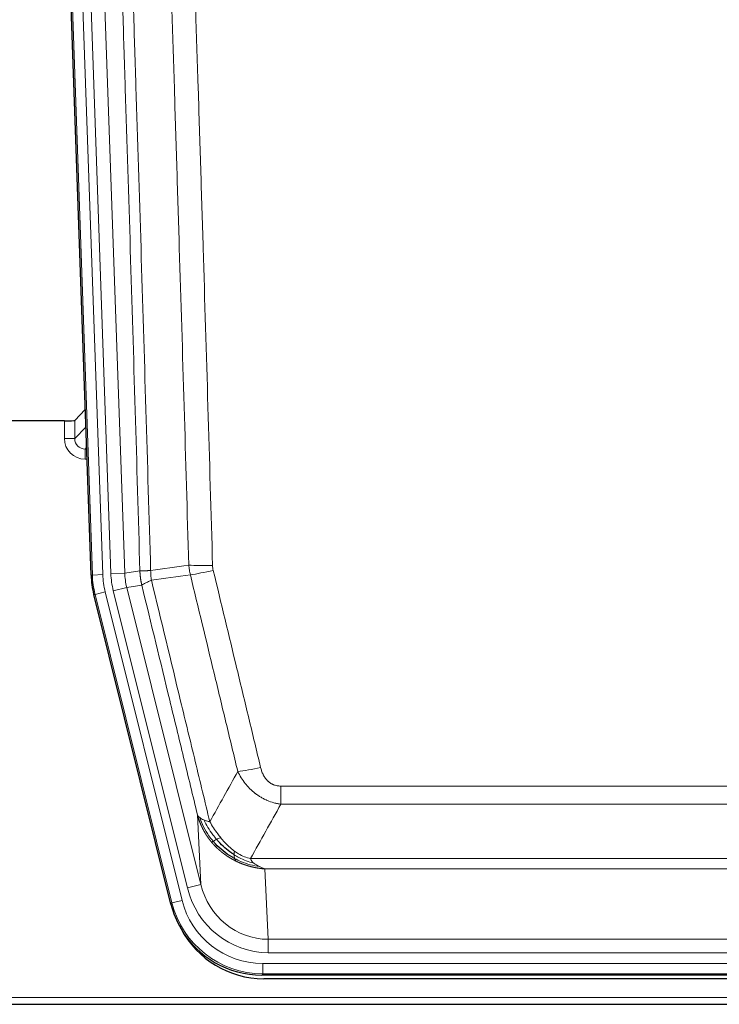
# Model space of a CAD drawing. Header units: inches. Extents: x 0 to 20790, y -12 to 14700.
# Tile 7 of 256: x 1670 to 1871, y 4835 to 5119. Entities that reach past the tile are written whole.
import ezdxf

# ---------------------------------------------------------------- set-up
doc = ezdxf.new("R2010")
doc.units = ezdxf.units.IN
doc.layers.add('1', color=7, linetype='Continuous', true_color=0xffffff)

msp = doc.modelspace()

# ---------------------------------------------------------------- linework, layer by layer
at = {"layer": '1', "color": 2, "linetype": 'Continuous', "lineweight": 25}
for p, q in [((1690.154, 4958.89), (1677.036, 5334.536)), ((1688.487, 5006.627), (1685.46, 5003.492)), ((1682.461, 5003.391), (1657.558, 5003.391)), ((1713.193, 4864.051), (1690.938, 4953.308)), ((1955.761, 4843.611), (1739.355, 4843.611)), ((1955.17, 4842.568), (1739.946, 4842.568)), ((1603.558, 4835.178), (2091.558, 4835.178))]:
    msp.add_line(p, q, dxfattribs=at)
at = {"layer": '1', "color": 110, "linetype": 'Continuous', "lineweight": 13}
for p, q in [((1690.527, 4958.943), (1677.417, 5334.386)), ((1680.411, 5334.49), (1693.521, 4959.047)), ((1682.802, 5333.548), (1695.869, 4959.377)), ((1686.794, 5333.688), (1699.861, 4959.517)), ((1682.451, 4998.344), (1682.461, 5003.391)), ((1685.46, 5003.492), (1685.449, 4998.261)), ((1685.449, 4998.261), (1688.663, 5001.59)), ((1688.869, 4995.696), (1688.442, 4995.254)), ((1688.442, 4995.254), (1688.442, 4992.334)), ((1688.442, 4995.254), (1688.884, 4995.254)), ((1688.442, 4992.334), (1688.986, 4992.334)), ((1695.869, 4959.377), (1699.861, 4959.517)), ((1699.861, 4959.517), (1704.237, 4960.132)), ((1690.154, 4958.89), (1690.527, 4958.943)), ((1693.521, 4959.047), (1690.527, 4958.943)), ((1694.219, 4954.086), (1691.312, 4953.361)), ((1694.219, 4954.086), (1716.393, 4865.151)), ((1696.566, 4954.415), (1700.442, 4955.382)), ((1717.918, 4868.778), (1696.566, 4954.415)), ((1704.794, 4955.993), (1700.442, 4955.382)), ((1700.442, 4955.382), (1721.794, 4869.744)), ((1691.312, 4953.361), (1690.938, 4953.308)), ((1713.486, 4864.426), (1691.312, 4953.361)), ((1744.887, 4892.857), (1744.887, 4898.099)), ((1744.887, 4898.099), (1950.229, 4898.099)), ((1950.229, 4892.857), (1744.887, 4892.857)), ((1721.794, 4869.744), (1720.836, 4889.799)), ((1736.155, 4877.238), (1958.961, 4877.238)), ((1740.268, 4874.209), (1741.237, 4853.929)), ((1954.848, 4874.209), (1740.268, 4874.209)), ((1717.918, 4868.778), (1721.794, 4869.744)), ((1713.193, 4864.051), (1713.486, 4864.426)), ((1716.393, 4865.151), (1713.486, 4864.426)), ((1741.237, 4850.066), (1741.237, 4853.929)), ((1741.237, 4853.929), (1953.88, 4853.929)), ((1953.88, 4850.066), (1741.237, 4850.066)), ((1739.648, 4843.986), (1739.648, 4846.982)), ((1739.648, 4846.982), (1955.468, 4846.982)), ((1739.648, 4843.986), (1739.355, 4843.611)), ((1955.468, 4843.986), (1739.648, 4843.986)), ((1603.558, 4837.126), (2091.558, 4837.126))]:
    msp.add_line(p, q, dxfattribs=at)
at = {"layer": '1', "color": 2, "linetype": 'Continuous', "lineweight": 25}
for centre, major_axis, ratio, start_param, end_param in [((1682.461, 5003.496), (-3, 0), 0.0349646, 1.5706703, 3.1078402), ((1717.174, 4959.842, 0), (26.774, 3.763), 0.9986144, 3.0370169, 3.2461684), ((1739.413, 4870.648, 0), (16.66, 21.323), 0.9977958, 2.4794378, 2.7643876), ((1739.972, 4869.585), (16.639, 21.297), 0.9990195, 2.7203481, 3.8043419), ((1739.413, 4870.648, 0), (16.66, 21.323), 0.9977958, 2.7643876, 3.8037475)]:
    msp.add_ellipse(centre, major_axis=major_axis, ratio=ratio, start_param=start_param, end_param=end_param, dxfattribs=at)
at = {"layer": '1', "color": 110, "linetype": 'Continuous', "lineweight": 13}
for centre, major_axis, ratio, start_param, end_param in [((1688.454, 4998.344), (-3.237, -5.067), 0.9977321, 5.2798208, 6.8506171), ((1682.451, 4998.265), (-3, 0.006), 0.0261769, 3.175273, 4.7124429), ((1688.454, 4998.265), (-1.726, -2.474), 0.9943829, 5.3201387, 6.890935), ((1719.887, 4960.223), (-23.799, -3.345), 0.9986144, 6.1786096, 6.387761), ((1719.887, 4960.223), (-19.844, -2.789), 0.9980617, 6.1786096, 6.387761), ((1725.191, 4962.836), (-9.996, -0.288), 0.1133347, 0.8101184, 1.5675278), ((1725.379, 4961.431), (-9.719, -2.353), 0.1107863, 0.7983441, 1.5439815), ((1717.54, 4959.893), (-26.766, -3.762), 0.9989218, 6.1786096, 6.387761), ((1717.54, 4959.893, 0), (23.799, 3.345), 0.9986144, 3.0370169, 3.2461684), ((1739.04, 4904.856), (-9.722, -2.342), 0.1329353, 0.7958322, 1.5387903), ((1741.157, 4874.912, 0), (1.185, -24.82), 0.9658521, 4.9157844, 6.2370968), ((1741.157, 4874.912), (1.001, -20.961), 0.9530564, 4.9157844, 6.2370968), ((1739.699, 4871.015), (-16.651, -21.313), 0.9982842, 5.6210305, 6.9453401), ((1739.699, 4871.015, 0), (14.809, 18.954), 0.9977958, 2.4794378, 3.8037475)]:
    msp.add_ellipse(centre, major_axis=major_axis, ratio=ratio, start_param=start_param, end_param=end_param, dxfattribs=at)
for points, knots in [([(1704.237, 4960.132), (1703.793, 4975.542), (1702.887, 5006.387), (1701.48, 5052.729), (1700.51, 5083.672), (1699.955, 5101.092), (1699.893, 5103.028), (1699.77, 5106.899), (1699.584, 5112.707), (1699.147, 5126.261), (1698.768, 5137.882), (1698.45, 5147.568), (1698.387, 5149.505), (1698.259, 5153.38), (1698.067, 5159.193), (1697.617, 5172.754), (1697.227, 5184.379), (1696.441, 5207.628), (1695.377, 5238.626), (1693.736, 5285.123), (1692.612, 5316.121), (1692.042, 5331.62)], [0, 0, 0, 0, 0.125, 0.25, 0.375, 0.375, 0.390625, 0.390625, 0.40625, 0.4375, 0.5, 0.5, 0.515625, 0.515625, 0.53125, 0.5625, 0.625, 0.625, 0.75, 0.875, 1, 1, 1, 1]), ([(1695.098, 5333.096), (1695.669, 5317.541), (1696.797, 5286.432), (1698.442, 5239.767), (1699.508, 5208.657), (1700.297, 5185.324), (1700.688, 5173.658), (1701.139, 5160.047), (1701.332, 5154.214), (1701.46, 5150.325), (1701.524, 5148.381), (1701.843, 5138.659), (1702.222, 5126.996), (1702.66, 5113.393), (1702.847, 5107.564), (1702.971, 5103.678), (1703.033, 5101.736), (1703.589, 5084.253), (1704.562, 5053.197), (1705.972, 5006.686), (1706.881, 4975.729), (1707.327, 4960.262)], [0, 0, 0, 0, 0.125, 0.25, 0.375, 0.375, 0.4375, 0.46875, 0.484375, 0.484375, 0.5, 0.5, 0.5625, 0.59375, 0.609375, 0.609375, 0.625, 0.625, 0.75, 0.875, 1, 1, 1, 1]), ([(1718.324, 4961.817), (1717.885, 4977.036), (1716.994, 5007.498), (1716.072, 5038.008), (1715.369, 5060.908), (1715.133, 5068.544), (1714.656, 5083.822), (1714.416, 5091.465), (1713.69, 5114.4), (1713.198, 5129.697), (1712.574, 5148.827), (1712.448, 5152.653), (1712.197, 5160.305), (1711.818, 5171.783), (1711.435, 5183.261), (1710.663, 5206.218), (1709.619, 5236.827), (1708.01, 5282.741), (1706.908, 5313.352), (1706.349, 5328.657)], [0, 0, 0, 0, 0.125, 0.25, 0.25, 0.3125, 0.3125, 0.375, 0.375, 0.5, 0.5, 0.53125, 0.53125, 0.5625, 0.625, 0.625, 0.75, 0.875, 1, 1, 1, 1]), ([(1713.233, 5329.001), (1713.79, 5313.676), (1714.891, 5283.027), (1716.498, 5237.056), (1717.541, 5206.408), (1718.311, 5183.423), (1718.694, 5171.931), (1719.072, 5160.439), (1719.323, 5152.777), (1719.449, 5148.946), (1720.072, 5129.793), (1720.563, 5114.477), (1721.289, 5091.512), (1721.529, 5083.86), (1722.004, 5068.563), (1722.24, 5060.917), (1722.942, 5037.988), (1723.863, 5007.441), (1724.753, 4976.941), (1725.191, 4961.702)], [0, 0, 0, 0, 0.125, 0.25, 0.375, 0.375, 0.4375, 0.46875, 0.46875, 0.5, 0.5, 0.625, 0.625, 0.6875, 0.6875, 0.75, 0.75, 0.875, 1, 1, 1, 1]), ([(1704.237, 4960.132), (1704.238, 4960.132), (1704.24, 4960.131), (1704.243, 4960.131), (1704.246, 4960.131), (1704.25, 4960.13), (1704.254, 4960.13), (1704.258, 4960.13), (1704.262, 4960.13), (1704.267, 4960.129), (1704.272, 4960.129), (1704.277, 4960.129), (1704.282, 4960.129), (1704.288, 4960.128), (1704.294, 4960.128), (1704.3, 4960.128), (1704.306, 4960.128), (1704.313, 4960.127), (1704.319, 4960.127), (1704.327, 4960.127), (1704.334, 4960.127), (1704.342, 4960.127), (1704.349, 4960.126), (1704.358, 4960.126), (1704.366, 4960.126), (1704.375, 4960.126), (1704.383, 4960.126), (1704.393, 4960.126), (1704.402, 4960.126), (1704.412, 4960.125), (1704.421, 4960.125), (1704.432, 4960.125), (1704.442, 4960.125), (1704.453, 4960.125), (1704.463, 4960.125), (1704.475, 4960.125), (1704.486, 4960.125), (1704.498, 4960.125), (1704.509, 4960.125), (1704.522, 4960.125), (1704.534, 4960.125), (1704.546, 4960.125), (1704.559, 4960.125), (1704.572, 4960.125), (1704.586, 4960.125), (1704.599, 4960.125), (1704.613, 4960.125), (1704.627, 4960.125), (1704.642, 4960.125), (1704.656, 4960.125), (1704.671, 4960.125), (1704.686, 4960.125), (1704.701, 4960.126), (1704.717, 4960.126), (1704.733, 4960.126), (1704.749, 4960.126), (1704.765, 4960.126), (1704.782, 4960.126), (1704.798, 4960.127), (1704.815, 4960.127), (1704.833, 4960.127), (1704.85, 4960.127), (1704.868, 4960.127), (1704.886, 4960.128), (1704.904, 4960.128), (1704.922, 4960.128), (1704.941, 4960.129), (1704.96, 4960.129), (1704.979, 4960.129), (1704.998, 4960.13), (1705.018, 4960.13), (1705.038, 4960.13), (1705.058, 4960.131), (1705.078, 4960.131), (1705.099, 4960.132), (1705.12, 4960.132), (1705.147, 4960.133), (1705.18, 4960.133), (1705.221, 4960.134), (1705.263, 4960.136), (1705.305, 4960.137), (1705.349, 4960.138), (1705.393, 4960.14), (1705.437, 4960.141), (1705.483, 4960.143), (1705.529, 4960.145), (1705.576, 4960.147), (1705.624, 4960.149), (1705.673, 4960.151), (1705.722, 4960.153), (1705.773, 4960.156), (1705.824, 4960.158), (1705.875, 4960.161), (1705.928, 4960.164), (1705.981, 4960.167), (1706.035, 4960.17), (1706.089, 4960.173), (1706.145, 4960.176), (1706.201, 4960.179), (1706.258, 4960.183), (1706.315, 4960.186), (1706.373, 4960.19), (1706.432, 4960.194), (1706.492, 4960.198), (1706.552, 4960.202), (1706.613, 4960.207), (1706.675, 4960.211), (1706.737, 4960.216), (1706.8, 4960.22), (1706.863, 4960.225), (1706.928, 4960.23), (1706.993, 4960.235), (1707.058, 4960.24), (1707.124, 4960.245), (1707.191, 4960.251), (1707.259, 4960.256), (1707.304, 4960.26), (1707.327, 4960.262)], [0, 0, 0, 0, 0.0066687, 0.0133374, 0.0200061, 0.0266746, 0.0333432, 0.0400116, 0.0466801, 0.0533484, 0.0600168, 0.066685, 0.0733532, 0.0800214, 0.0866895, 0.0933575, 0.1000255, 0.1066935, 0.1133614, 0.1200292, 0.126697, 0.1333647, 0.1400324, 0.1467001, 0.1533676, 0.1600352, 0.1667026, 0.1733701, 0.1800374, 0.1867047, 0.193372, 0.2000392, 0.2067064, 0.2133735, 0.2200405, 0.2267075, 0.2333745, 0.2400414, 0.2467082, 0.253375, 0.2600418, 0.2667085, 0.2733751, 0.2800417, 0.2867082, 0.2933747, 0.3000412, 0.3067075, 0.3133739, 0.3200401, 0.3267064, 0.3333725, 0.3400387, 0.3467047, 0.3533708, 0.3600367, 0.3667026, 0.3733685, 0.3800343, 0.3867001, 0.3933658, 0.4000315, 0.4066971, 0.4133626, 0.4200281, 0.4266936, 0.433359, 0.4400243, 0.4466896, 0.4533549, 0.4600201, 0.4666852, 0.4733503, 0.4800154, 0.4866804, 0.4933453, 0.5000102, 0.5125098, 0.5250093, 0.5375088, 0.5500082, 0.5625077, 0.5750071, 0.5875066, 0.600006, 0.6125054, 0.6250049, 0.6375043, 0.6500037, 0.6625032, 0.6750026, 0.6875021, 0.7000016, 0.7125011, 0.7250006, 0.7375001, 0.7499997, 0.7624993, 0.7749989, 0.7874985, 0.7999982, 0.812498, 0.8249977, 0.8374975, 0.8499974, 0.8624973, 0.8749972, 0.8874972, 0.8999973, 0.9124974, 0.9249976, 0.9374978, 0.9499981, 0.9624985, 0.9749989, 0.9874994, 1, 1, 1, 1]), ([(1704.794, 4955.993), (1704.789, 4956.014), (1704.778, 4956.057), (1704.763, 4956.121), (1704.748, 4956.186), (1704.733, 4956.253), (1704.718, 4956.321), (1704.702, 4956.39), (1704.687, 4956.46), (1704.671, 4956.532), (1704.656, 4956.605), (1704.641, 4956.679), (1704.625, 4956.755), (1704.61, 4956.832), (1704.595, 4956.91), (1704.579, 4956.99), (1704.564, 4957.07), (1704.549, 4957.153), (1704.534, 4957.236), (1704.52, 4957.321), (1704.505, 4957.407), (1704.491, 4957.494), (1704.476, 4957.583), (1704.462, 4957.673), (1704.448, 4957.764), (1704.435, 4957.857), (1704.422, 4957.95), (1704.401, 4958.101), (1704.375, 4958.304), (1704.346, 4958.55), (1704.323, 4958.779), (1704.303, 4958.991), (1704.288, 4959.184), (1704.275, 4959.36), (1704.265, 4959.517), (1704.257, 4959.657), (1704.251, 4959.778), (1704.246, 4959.881), (1704.243, 4959.966), (1704.24, 4960.033), (1704.239, 4960.082), (1704.238, 4960.113), (1704.237, 4960.128), (1704.237, 4960.132)], [0, 0, 0, 0, 0.0155037, 0.0313049, 0.0474035, 0.0637997, 0.0804935, 0.097485, 0.1147743, 0.1323613, 0.1502462, 0.1684289, 0.1869096, 0.2056883, 0.224765, 0.2441397, 0.2638126, 0.2837835, 0.3040527, 0.32462, 0.3454856, 0.3666494, 0.3881116, 0.409872, 0.4319308, 0.454288, 0.4769435, 0.4998975, 0.5635611, 0.6228928, 0.6778927, 0.7285606, 0.7748966, 0.8169007, 0.8545729, 0.8879131, 0.9169214, 0.9415977, 0.9619421, 0.9779545, 0.989635, 0.9969835, 1, 1, 1, 1]), ([(1707.539, 4957.428), (1707.464, 4957.894), (1707.421, 4958.364), (1707.363, 4959.309), (1707.348, 4959.784), (1707.327, 4960.262)], [0, 0, 0, 0, 0.5, 0.5, 1, 1, 1, 1]), ([(1725.379, 4960.291), (1725.323, 4960.523), (1725.279, 4960.757), (1725.217, 4961.227), (1725.198, 4961.464), (1725.191, 4961.702)], [0, 0, 0, 0, 0.5, 0.5, 1, 1, 1, 1]), ([(1725.379, 4960.291), (1727.664, 4950.813), (1729.945, 4941.34), (1733.361, 4927.139), (1734.498, 4922.407), (1736.771, 4912.946), (1737.906, 4908.217), (1739.04, 4903.489)], [0, 0, 0, 0, 0.5, 0.5, 0.75, 0.75, 1, 1, 1, 1]), ([(1704.794, 4955.993), (1704.815, 4956.044), (1704.893, 4956.111), (1705.156, 4956.277), (1705.342, 4956.378), (1705.813, 4956.615), (1706.099, 4956.751), (1706.757, 4957.062), (1707.13, 4957.236), (1707.539, 4957.428)], [0, 0, 0, 0, 0.25, 0.25, 0.5, 0.5, 0.75, 0.75, 1, 1, 1, 1]), ([(1707.539, 4957.428), (1710.361, 4945.803), (1713.177, 4934.187), (1717.39, 4916.776), (1718.793, 4910.974), (1721.595, 4899.376), (1722.995, 4893.579), (1724.393, 4887.785)], [0, 0, 0, 0, 0.5, 0.5, 0.75, 0.75, 1, 1, 1, 1]), ([(1732.46, 4902.294), (1731.324, 4907.015), (1730.188, 4911.738), (1727.913, 4921.186), (1726.774, 4925.911), (1723.354, 4940.092), (1721.07, 4949.552), (1718.782, 4959.017)], [0, 0, 0, 0, 0.25, 0.25, 0.5, 0.5, 1, 1, 1, 1]), ([(1720.836, 4889.799), (1719.505, 4895.307), (1718.173, 4900.817), (1715.505, 4911.841), (1714.17, 4917.356), (1710.159, 4933.905), (1707.479, 4944.945), (1704.794, 4955.993)], [0, 0, 0, 0, 0.25, 0.25, 0.5, 0.5, 1, 1, 1, 1]), ([(1744.887, 4898.099), (1744.704, 4898.099), (1744.522, 4898.106), (1744.158, 4898.138), (1743.978, 4898.162), (1743.623, 4898.227), (1743.447, 4898.268), (1743.101, 4898.368), (1742.93, 4898.427), (1742.719, 4898.512), (1742.677, 4898.53), (1742.593, 4898.566), (1742.469, 4898.623), (1742.347, 4898.683), (1742.108, 4898.811), (1741.801, 4898.997), (1741.513, 4899.214), (1741.34, 4899.36), (1741.306, 4899.389), (1741.238, 4899.449), (1741.204, 4899.48), (1741.104, 4899.572), (1741.039, 4899.635), (1740.85, 4899.829), (1740.73, 4899.963), (1740.504, 4900.24), (1740.397, 4900.384), (1740.194, 4900.679), (1740.098, 4900.831), (1739.985, 4901.026), (1739.963, 4901.065), (1739.919, 4901.144), (1739.897, 4901.184), (1739.834, 4901.303), (1739.793, 4901.383), (1739.674, 4901.626), (1739.601, 4901.789), (1739.464, 4902.12), (1739.4, 4902.287), (1739.223, 4902.794), (1739.124, 4903.139), (1739.04, 4903.489)], [0, 0, 0, 0, 0.0625, 0.0625, 0.125, 0.125, 0.1875, 0.1875, 0.25, 0.25, 0.265625, 0.265625, 0.28125, 0.3125, 0.3125, 0.375, 0.4375, 0.4375, 0.453125, 0.453125, 0.46875, 0.46875, 0.5, 0.5, 0.5625, 0.5625, 0.625, 0.625, 0.6875, 0.6875, 0.703125, 0.703125, 0.71875, 0.71875, 0.75, 0.75, 0.8125, 0.8125, 0.875, 0.875, 1, 1, 1, 1]), ([(1744.887, 4892.857), (1744.552, 4892.906), (1744.219, 4892.965), (1743.556, 4893.104), (1743.227, 4893.184), (1742.252, 4893.454), (1741.614, 4893.676), (1740.911, 4893.973), (1740.833, 4894.007), (1740.678, 4894.075), (1740.6, 4894.11), (1740.369, 4894.217), (1740.216, 4894.291), (1739.762, 4894.519), (1739.167, 4894.843), (1738.594, 4895.205), (1738.173, 4895.49), (1737.964, 4895.636), (1737.759, 4895.788), (1737.622, 4895.89), (1737.555, 4895.941), (1736.949, 4896.411), (1736.441, 4896.859), (1735.722, 4897.576), (1735.489, 4897.822), (1735.151, 4898.202), (1735.04, 4898.33), (1734.821, 4898.591), (1734.714, 4898.723), (1734.187, 4899.39), (1733.798, 4899.945), (1733.084, 4901.091), (1732.757, 4901.684), (1732.46, 4902.294)], [0, 0, 0, 0, 0.0625, 0.0625, 0.125, 0.125, 0.25, 0.25, 0.265625, 0.265625, 0.28125, 0.28125, 0.3125, 0.3125, 0.375, 0.4375, 0.4375, 0.46875, 0.484375, 0.484375, 0.5, 0.5, 0.625, 0.625, 0.6875, 0.6875, 0.71875, 0.71875, 0.75, 0.75, 0.875, 0.875, 1, 1, 1, 1]), ([(1724.868, 4881.973), (1724.856, 4881.986), (1724.833, 4882.014), (1724.798, 4882.057), (1724.763, 4882.1), (1724.727, 4882.143), (1724.691, 4882.188), (1724.654, 4882.233), (1724.617, 4882.279), (1724.58, 4882.326), (1724.542, 4882.373), (1724.504, 4882.421), (1724.466, 4882.47), (1724.427, 4882.52), (1724.388, 4882.57), (1724.348, 4882.622), (1724.308, 4882.674), (1724.268, 4882.726), (1724.228, 4882.78), (1724.187, 4882.834), (1724.146, 4882.889), (1724.105, 4882.945), (1724.063, 4883.002), (1724.021, 4883.059), (1723.979, 4883.118), (1723.937, 4883.177), (1723.894, 4883.237), (1723.851, 4883.297), (1723.808, 4883.359), (1723.764, 4883.421), (1723.721, 4883.484), (1723.677, 4883.548), (1723.633, 4883.613), (1723.589, 4883.679), (1723.544, 4883.746), (1723.499, 4883.813), (1723.455, 4883.881), (1723.41, 4883.95), (1723.365, 4884.02), (1723.319, 4884.091), (1723.274, 4884.163), (1723.228, 4884.235), (1723.183, 4884.309), (1723.137, 4884.383), (1723.091, 4884.458), (1723.045, 4884.534), (1722.999, 4884.611), (1722.953, 4884.689), (1722.907, 4884.768), (1722.861, 4884.848), (1722.815, 4884.928), (1722.768, 4885.01), (1722.722, 4885.092), (1722.676, 4885.176), (1722.63, 4885.26), (1722.583, 4885.345), (1722.537, 4885.431), (1722.491, 4885.519), (1722.445, 4885.607), (1722.399, 4885.696), (1722.353, 4885.785), (1722.307, 4885.876), (1722.262, 4885.968), (1722.216, 4886.061), (1722.171, 4886.155), (1722.125, 4886.249), (1722.08, 4886.345), (1722.035, 4886.442), (1721.99, 4886.539), (1721.946, 4886.638), (1721.901, 4886.737), (1721.857, 4886.838), (1721.813, 4886.939), (1721.77, 4887.042), (1721.726, 4887.145), (1721.683, 4887.25), (1721.64, 4887.355), (1721.598, 4887.462), (1721.556, 4887.569), (1721.514, 4887.677), (1721.472, 4887.787), (1721.431, 4887.897), (1721.39, 4888.009), (1721.35, 4888.121), (1721.31, 4888.234), (1721.271, 4888.349), (1721.232, 4888.464), (1721.193, 4888.581), (1721.155, 4888.698), (1721.117, 4888.816), (1721.08, 4888.936), (1721.044, 4889.056), (1721.007, 4889.177), (1720.972, 4889.3), (1720.937, 4889.423), (1720.903, 4889.548), (1720.869, 4889.673), (1720.847, 4889.757), (1720.836, 4889.799)], [0, 0, 0, 0, 0.0060657, 0.012223, 0.0184718, 0.0248123, 0.0312443, 0.0377679, 0.0443831, 0.0510899, 0.0578883, 0.0647782, 0.0717598, 0.0788329, 0.0859977, 0.093254, 0.1006019, 0.1080414, 0.1155725, 0.1231952, 0.1309095, 0.1387154, 0.1466129, 0.1546019, 0.1626826, 0.1708549, 0.1791188, 0.1874742, 0.1959213, 0.20446, 0.2130903, 0.2218121, 0.2306256, 0.2395307, 0.2485274, 0.2576156, 0.2667955, 0.276067, 0.2854301, 0.2948848, 0.3044311, 0.314069, 0.3237985, 0.3336196, 0.3435324, 0.3535367, 0.3636326, 0.3738202, 0.3840993, 0.3944701, 0.4049324, 0.4154864, 0.426132, 0.4368691, 0.4476979, 0.4586183, 0.4696303, 0.480734, 0.4919292, 0.503216, 0.5145945, 0.5260645, 0.5376262, 0.5492795, 0.5610244, 0.5728609, 0.584789, 0.5968087, 0.60892, 0.621123, 0.6334175, 0.6458037, 0.6582815, 0.6708509, 0.6835119, 0.6962645, 0.7091087, 0.7220445, 0.735072, 0.748191, 0.7614017, 0.774704, 0.7880979, 0.8015834, 0.8151605, 0.8288293, 0.8425896, 0.8564416, 0.8703852, 0.8844204, 0.8985472, 0.9127656, 0.9270756, 0.9414773, 0.9559705, 0.9705554, 0.9852319, 1, 1, 1, 1]), ([(1720.836, 4889.799), (1720.893, 4889.656), (1720.975, 4889.519), (1721.189, 4889.258), (1721.32, 4889.134), (1721.475, 4889.016)], [0, 0, 0, 0, 0.5, 0.5, 1, 1, 1, 1]), ([(1725.358, 4882.202), (1724.923, 4882.713), (1724.513, 4883.242), (1722.983, 4885.425), (1722.088, 4887.204), (1721.475, 4889.016)], [0, 0, 0, 0, 0.25, 0.25, 1, 1, 1, 1]), ([(1721.475, 4889.016), (1721.632, 4888.891), (1721.811, 4888.772), (1722.216, 4888.548), (1722.44, 4888.443), (1722.686, 4888.344)], [0, 0, 0, 0, 0.5, 0.5, 1, 1, 1, 1]), ([(1726.344, 4882.73), (1725.972, 4883.161), (1725.616, 4883.606), (1724.255, 4885.424), (1723.384, 4886.879), (1722.686, 4888.344)], [0, 0, 0, 0, 0.25, 0.25, 1, 1, 1, 1]), ([(1722.686, 4888.344), (1722.932, 4888.238), (1723.198, 4888.138), (1723.768, 4887.952), (1724.072, 4887.865), (1724.393, 4887.785)], [0, 0, 0, 0, 0.5, 0.5, 1, 1, 1, 1]), ([(1727.568, 4883.178), (1727.269, 4883.549), (1726.979, 4883.926), (1725.852, 4885.456), (1725.086, 4886.645), (1724.393, 4887.785)], [0, 0, 0, 0, 0.25, 0.25, 1, 1, 1, 1]), ([(1725.358, 4882.202), (1725.389, 4882.22), (1725.421, 4882.238), (1725.556, 4882.312), (1725.669, 4882.375), (1725.918, 4882.511), (1726.054, 4882.584), (1726.246, 4882.681), (1726.294, 4882.705), (1726.344, 4882.73)], [0, 0, 0, 0, 0.125, 0.125, 0.5, 0.5, 0.875, 0.875, 1, 1, 1, 1]), ([(1726.344, 4882.73), (1726.442, 4882.778), (1726.544, 4882.826), (1726.801, 4882.94), (1726.958, 4883.004), (1727.269, 4883.11), (1727.422, 4883.153), (1727.568, 4883.178)], [0, 0, 0, 0, 0.25, 0.25, 0.625, 0.625, 1, 1, 1, 1]), ([(1731.537, 4879.3), (1731.357, 4879.431), (1731.179, 4879.566), (1730.472, 4880.125), (1729.957, 4880.584), (1728.963, 4881.565), (1728.483, 4882.087), (1727.869, 4882.81), (1727.718, 4882.993), (1727.568, 4883.178)], [0, 0, 0, 0, 0.125, 0.125, 0.5, 0.5, 0.875, 0.875, 1, 1, 1, 1]), ([(1724.868, 4881.973), (1724.904, 4881.979), (1724.946, 4881.993), (1725.051, 4882.039), (1725.114, 4882.07), (1725.24, 4882.137), (1725.296, 4882.168), (1725.358, 4882.202)], [0, 0, 0, 0, 0.375, 0.375, 0.75, 0.75, 1, 1, 1, 1]), ([(1731.871, 4876.49), (1731.849, 4876.501), (1731.805, 4876.522), (1731.739, 4876.555), (1731.673, 4876.589), (1731.607, 4876.622), (1731.541, 4876.656), (1731.474, 4876.69), (1731.408, 4876.725), (1731.342, 4876.759), (1731.276, 4876.794), (1731.209, 4876.83), (1731.143, 4876.865), (1731.076, 4876.901), (1731.01, 4876.938), (1730.943, 4876.975), (1730.876, 4877.012), (1730.81, 4877.049), (1730.743, 4877.087), (1730.676, 4877.124), (1730.609, 4877.163), (1730.543, 4877.201), (1730.476, 4877.24), (1730.409, 4877.28), (1730.342, 4877.319), (1730.275, 4877.359), (1730.208, 4877.4), (1730.141, 4877.44), (1730.074, 4877.481), (1730.007, 4877.523), (1729.94, 4877.564), (1729.873, 4877.606), (1729.806, 4877.649), (1729.739, 4877.692), (1729.672, 4877.735), (1729.604, 4877.778), (1729.537, 4877.822), (1729.47, 4877.866), (1729.403, 4877.911), (1729.336, 4877.955), (1729.269, 4878.001), (1729.202, 4878.046), (1729.135, 4878.092), (1729.068, 4878.138), (1729.001, 4878.185), (1728.934, 4878.232), (1728.867, 4878.28), (1728.8, 4878.327), (1728.733, 4878.375), (1728.666, 4878.424), (1728.599, 4878.473), (1728.532, 4878.522), (1728.465, 4878.572), (1728.398, 4878.622), (1728.332, 4878.672), (1728.265, 4878.723), (1728.198, 4878.774), (1728.132, 4878.825), (1728.065, 4878.877), (1727.999, 4878.929), (1727.932, 4878.982), (1727.866, 4879.035), (1727.799, 4879.088), (1727.733, 4879.142), (1727.667, 4879.196), (1727.601, 4879.251), (1727.535, 4879.306), (1727.469, 4879.361), (1727.403, 4879.417), (1727.337, 4879.473), (1727.272, 4879.529), (1727.206, 4879.586), (1727.14, 4879.643), (1727.075, 4879.701), (1727.01, 4879.759), (1726.944, 4879.818), (1726.879, 4879.876), (1726.814, 4879.936), (1726.749, 4879.995), (1726.685, 4880.055), (1726.62, 4880.116), (1726.555, 4880.177), (1726.491, 4880.238), (1726.426, 4880.299), (1726.362, 4880.361), (1726.298, 4880.424), (1726.234, 4880.487), (1726.17, 4880.55), (1726.107, 4880.614), (1726.043, 4880.678), (1725.98, 4880.742), (1725.917, 4880.807), (1725.854, 4880.872), (1725.791, 4880.938), (1725.728, 4881.004), (1725.665, 4881.071), (1725.603, 4881.138), (1725.541, 4881.205), (1725.478, 4881.273), (1725.417, 4881.341), (1725.355, 4881.409), (1725.293, 4881.478), (1725.232, 4881.548), (1725.171, 4881.617), (1725.11, 4881.688), (1725.049, 4881.758), (1724.988, 4881.829), (1724.928, 4881.901), (1724.888, 4881.949), (1724.868, 4881.973)], [0, 0, 0, 0, 0.0082024, 0.0164263, 0.0246716, 0.0329384, 0.0412265, 0.0495362, 0.0578672, 0.0662198, 0.0745938, 0.0829892, 0.0914062, 0.0998446, 0.1083045, 0.1167859, 0.1252887, 0.1338131, 0.1423589, 0.1509263, 0.1595151, 0.1681255, 0.1767574, 0.1854108, 0.1940858, 0.2027822, 0.2115002, 0.2202398, 0.2290008, 0.2377835, 0.2465876, 0.2554134, 0.2642606, 0.2731295, 0.2820199, 0.2909319, 0.2998654, 0.3088206, 0.3177973, 0.3267956, 0.3358154, 0.3448569, 0.35392, 0.3630047, 0.3721109, 0.3812388, 0.3903883, 0.3995594, 0.4087522, 0.4179665, 0.4272025, 0.4364601, 0.4457393, 0.4550402, 0.4643627, 0.4737069, 0.4830727, 0.4924601, 0.5018692, 0.5113, 0.5207524, 0.5302265, 0.5397222, 0.5492397, 0.5587788, 0.5683395, 0.577922, 0.5875261, 0.5971519, 0.6067994, 0.6164686, 0.6261595, 0.6358721, 0.6456064, 0.6553624, 0.6651401, 0.6749395, 0.6847606, 0.6946034, 0.704468, 0.7143542, 0.7242622, 0.734192, 0.7441434, 0.7541166, 0.7641115, 0.7741282, 0.7841666, 0.7942268, 0.8043087, 0.8144123, 0.8245377, 0.8346848, 0.8448538, 0.8550444, 0.8652568, 0.875491, 0.885747, 0.8960247, 0.9063242, 0.9166455, 0.9269886, 0.9373534, 0.9477401, 0.9581485, 0.9685787, 0.9790306, 0.9895044, 1, 1, 1, 1]), ([(1731.387, 4878.318), (1731.385, 4878.416), (1731.387, 4878.513), (1731.4, 4878.748), (1731.416, 4878.881), (1731.465, 4879.118), (1731.497, 4879.221), (1731.537, 4879.3)], [0, 0, 0, 0, 0.25, 0.25, 0.625, 0.625, 1, 1, 1, 1]), ([(1731.556, 4877.202), (1731.544, 4877.242), (1731.532, 4877.284), (1731.488, 4877.453), (1731.459, 4877.589), (1731.415, 4877.874), (1731.4, 4878.022), (1731.39, 4878.22), (1731.388, 4878.269), (1731.387, 4878.318)], [0, 0, 0, 0, 0.125, 0.125, 0.5, 0.5, 0.875, 0.875, 1, 1, 1, 1]), ([(1737.026, 4875.9), (1735.616, 4876.22), (1734.179, 4876.761), (1732.309, 4877.755), (1731.845, 4878.026), (1731.387, 4878.318)], [0, 0, 0, 0, 0.75, 0.75, 1, 1, 1, 1]), ([(1736.155, 4877.238), (1734.935, 4877.452), (1733.759, 4877.916), (1732.265, 4878.797), (1731.898, 4879.039), (1731.537, 4879.3)], [0, 0, 0, 0, 0.75, 0.75, 1, 1, 1, 1]), ([(1731.871, 4876.49), (1731.837, 4876.548), (1731.798, 4876.618), (1731.716, 4876.779), (1731.673, 4876.872), (1731.606, 4877.047), (1731.58, 4877.122), (1731.556, 4877.202)], [0, 0, 0, 0, 0.375, 0.375, 0.75, 0.75, 1, 1, 1, 1]), ([(1738.697, 4874.9), (1736.925, 4875.123), (1735.095, 4875.605), (1732.722, 4876.611), (1732.134, 4876.892), (1731.556, 4877.202)], [0, 0, 0, 0, 0.75, 0.75, 1, 1, 1, 1]), ([(1737.026, 4875.9), (1736.908, 4875.997), (1736.798, 4876.097), (1736.549, 4876.356), (1736.424, 4876.52), (1736.238, 4876.865), (1736.177, 4877.047), (1736.155, 4877.238)], [0, 0, 0, 0, 0.25, 0.25, 0.625, 0.625, 1, 1, 1, 1]), ([(1740.268, 4874.209), (1740.246, 4874.21), (1740.202, 4874.214), (1740.135, 4874.219), (1740.069, 4874.225), (1740.002, 4874.23), (1739.935, 4874.236), (1739.869, 4874.242), (1739.802, 4874.249), (1739.734, 4874.255), (1739.667, 4874.262), (1739.6, 4874.269), (1739.533, 4874.276), (1739.465, 4874.283), (1739.398, 4874.291), (1739.33, 4874.299), (1739.262, 4874.307), (1739.194, 4874.315), (1739.126, 4874.323), (1739.058, 4874.332), (1738.99, 4874.341), (1738.922, 4874.35), (1738.853, 4874.359), (1738.785, 4874.369), (1738.716, 4874.378), (1738.648, 4874.388), (1738.579, 4874.398), (1738.51, 4874.409), (1738.441, 4874.419), (1738.372, 4874.43), (1738.303, 4874.441), (1738.234, 4874.453), (1738.165, 4874.464), (1738.095, 4874.476), (1738.026, 4874.488), (1737.956, 4874.5), (1737.887, 4874.513), (1737.817, 4874.525), (1737.747, 4874.538), (1737.678, 4874.551), (1737.608, 4874.565), (1737.538, 4874.579), (1737.468, 4874.592), (1737.398, 4874.607), (1737.327, 4874.621), (1737.257, 4874.635), (1737.187, 4874.65), (1737.116, 4874.665), (1737.046, 4874.681), (1736.975, 4874.696), (1736.905, 4874.712), (1736.834, 4874.728), (1736.763, 4874.745), (1736.693, 4874.761), (1736.622, 4874.778), (1736.551, 4874.795), (1736.48, 4874.812), (1736.409, 4874.83), (1736.338, 4874.848), (1736.266, 4874.866), (1736.195, 4874.884), (1736.124, 4874.903), (1736.053, 4874.922), (1735.981, 4874.941), (1735.91, 4874.96), (1735.838, 4874.98), (1735.767, 4875), (1735.695, 4875.02), (1735.624, 4875.041), (1735.552, 4875.061), (1735.48, 4875.082), (1735.409, 4875.103), (1735.337, 4875.125), (1735.265, 4875.147), (1735.193, 4875.169), (1735.121, 4875.191), (1735.049, 4875.214), (1734.977, 4875.237), (1734.905, 4875.26), (1734.833, 4875.283), (1734.761, 4875.307), (1734.689, 4875.331), (1734.617, 4875.355), (1734.545, 4875.38), (1734.473, 4875.404), (1734.401, 4875.429), (1734.328, 4875.455), (1734.256, 4875.48), (1734.184, 4875.506), (1734.112, 4875.533), (1734.039, 4875.559), (1733.967, 4875.586), (1733.895, 4875.613), (1733.822, 4875.64), (1733.75, 4875.668), (1733.678, 4875.696), (1733.605, 4875.724), (1733.533, 4875.753), (1733.461, 4875.781), (1733.388, 4875.81), (1733.316, 4875.84), (1733.244, 4875.87), (1733.171, 4875.899), (1733.099, 4875.93), (1733.026, 4875.96), (1732.954, 4875.991), (1732.882, 4876.022), (1732.809, 4876.054), (1732.737, 4876.085), (1732.665, 4876.118), (1732.592, 4876.15), (1732.52, 4876.182), (1732.448, 4876.215), (1732.376, 4876.249), (1732.303, 4876.282), (1732.231, 4876.316), (1732.159, 4876.35), (1732.087, 4876.385), (1732.015, 4876.419), (1731.943, 4876.454), (1731.895, 4876.478), (1731.871, 4876.49)], [0, 0, 0, 0, 0.007775, 0.0155603, 0.0233558, 0.0311618, 0.038978, 0.0468046, 0.0546416, 0.0624889, 0.0703466, 0.0782147, 0.0860931, 0.093982, 0.1018813, 0.109791, 0.1177112, 0.1256417, 0.1335828, 0.1415343, 0.1494962, 0.1574687, 0.1654516, 0.173445, 0.1814489, 0.1894634, 0.1974883, 0.2055238, 0.2135699, 0.2216264, 0.2296936, 0.2377713, 0.2458596, 0.2539585, 0.2620679, 0.270188, 0.2783187, 0.28646, 0.2946119, 0.3027745, 0.3109477, 0.3191316, 0.3273261, 0.3355314, 0.3437472, 0.3519738, 0.3602111, 0.3684591, 0.3767178, 0.3849872, 0.3932673, 0.4015582, 0.4098598, 0.4181722, 0.4264954, 0.4348293, 0.443174, 0.4515295, 0.4598958, 0.4682728, 0.4766607, 0.4850594, 0.493469, 0.5018893, 0.5103206, 0.5187626, 0.5272155, 0.5356793, 0.544154, 0.5526395, 0.561136, 0.5696433, 0.5781615, 0.5866906, 0.5952307, 0.6037817, 0.6123436, 0.6209165, 0.6295003, 0.638095, 0.6467007, 0.6553174, 0.6639451, 0.6725838, 0.6812334, 0.6898941, 0.6985657, 0.7072484, 0.7159421, 0.7246468, 0.7333625, 0.7420893, 0.7508272, 0.759576, 0.768336, 0.777107, 0.7858891, 0.7946823, 0.8034866, 0.812302, 0.8211284, 0.829966, 0.8388147, 0.8476746, 0.8565455, 0.8654276, 0.8743209, 0.8832252, 0.8921408, 0.9010675, 0.9100054, 0.9189544, 0.9279147, 0.9368861, 0.9458688, 0.9548626, 0.9638676, 0.9728839, 0.9819114, 0.9909501, 1, 1, 1, 1]), ([(1738.697, 4874.9), (1738.624, 4874.935), (1738.549, 4874.971), (1738.253, 4875.119), (1738.032, 4875.236), (1737.604, 4875.486), (1737.399, 4875.618), (1737.147, 4875.805), (1737.085, 4875.852), (1737.026, 4875.9)], [0, 0, 0, 0, 0.125, 0.125, 0.5, 0.5, 0.875, 0.875, 1, 1, 1, 1]), ([(1740.268, 4874.209), (1740.116, 4874.275), (1739.94, 4874.349), (1739.557, 4874.512), (1739.349, 4874.601), (1738.991, 4874.762), (1738.845, 4874.829), (1738.697, 4874.9)], [0, 0, 0, 0, 0.375, 0.375, 0.75, 0.75, 1, 1, 1, 1])]:
    msp.add_open_spline(points, degree=3, knots=knots, dxfattribs=at)
for points in [[(1707.327, 4960.262), (1710.992, 4960.783), (1714.657, 4961.301), (1718.324, 4961.817)], [(1718.782, 4959.017), (1718.67, 4959.477), (1718.481, 4960.403), (1718.364, 4961.343), (1718.324, 4961.817)], [(1718.782, 4959.017), (1715.034, 4958.49), (1711.286, 4957.96), (1707.539, 4957.428)], [(1724.393, 4887.785), (1727.067, 4892.626), (1729.756, 4897.462), (1732.46, 4902.294)], [(1744.887, 4892.857), (1741.959, 4887.657), (1739.048, 4882.45), (1736.155, 4877.238)]]:
    msp.add_open_spline(points, degree=3, dxfattribs=at)
at = {"layer": '1', "color": 2, "linetype": 'Continuous', "lineweight": 25}
for points in [[(1731.387, 4878.318), (1731.158, 4878.464), (1730.931, 4878.616), (1730.03, 4879.242), (1729.37, 4879.758), (1728.101, 4880.869), (1727.491, 4881.464), (1726.719, 4882.301), (1726.529, 4882.514), (1726.344, 4882.73)], [(1731.556, 4877.202), (1731.267, 4877.357), (1730.98, 4877.52), (1729.847, 4878.198), (1729.023, 4878.77), (1727.459, 4880.03), (1726.717, 4880.717), (1725.799, 4881.697), (1725.575, 4881.947), (1725.358, 4882.202)]]:
    msp.add_open_spline(points, degree=3, knots=[0, 0, 0, 0, 0.125, 0.125, 0.5, 0.5, 0.875, 0.875, 1, 1, 1, 1], dxfattribs=at)

doc.saveas('drawing.dxf')
